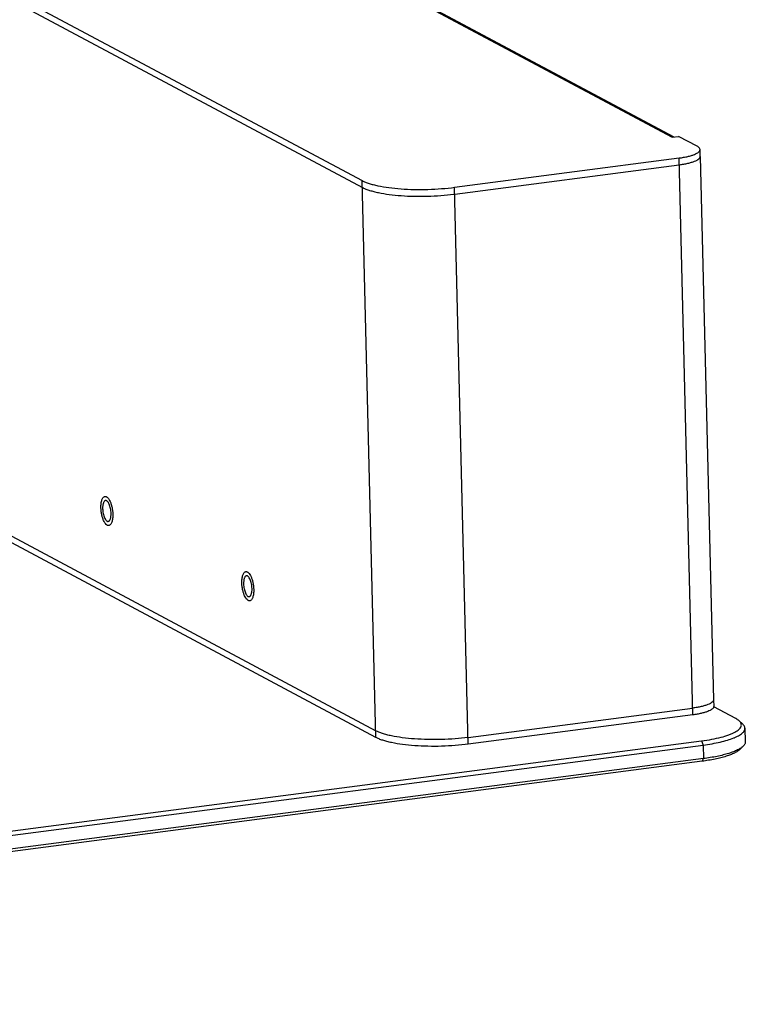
# Model space of a CAD drawing. Header units: millimetres. Extents: x 42 to 1167, y 41 to 792.
# Tile 6 of 55: x 206 to 258, y 41 to 111. Entities that reach past the tile are written whole.
import ezdxf

# ---------------------------------------------------------------- set-up
doc = ezdxf.new("R2010")
doc.units = ezdxf.units.MM
doc.header["$LTSCALE"] = 65.395
doc.layers.add('00_COMPONENTS', color=7, linetype='CONTINUOUS')

msp = doc.modelspace()

# ---------------------------------------------------------------- linework, layer by layer
at = {"layer": '00_COMPONENTS', "color": 7}
for p, q in [((171.8736, 131.0465), (230.1898, 99.8975)), ((171.8855, 130.5618), (230.2017, 99.4128)), ((222.2875, 119.1149), (252.4249, 103.0173)), ((252.2917, 102.9999), (252.7493, 103.0597)), ((254.0765, 102.3508), (252.7493, 103.0597)), ((254.2995, 101.6285), (254.2876, 102.1131)), ((236.7769, 99.4214), (252.7938, 101.5147)), ((254.2995, 101.6285), (255.252, 62.8565)), ((236.7888, 98.9368), (252.8057, 101.03)), ((230.2017, 99.4128), (230.2319, 99.397)), ((236.7211, 98.9281), (236.7888, 98.9368)), ((172.838, 91.7898), (231.1542, 60.6408)), ((231.1661, 60.1561), (172.8499, 91.3051)), ((255.252, 62.8565), (255.2639, 62.3718)), ((237.7413, 60.1647), (253.7582, 62.258)), ((256.8349, 61.5054), (255.2622, 62.3455)), ((253.7701, 61.7734), (237.7532, 59.6801)), ((257.0751, 61.3434), (257.3225, 61.1225)), ((257.4919, 60.8177), (257.5157, 59.8484)), ((121.6865, 42.5727), (254.3978, 59.9169)), ((121.793, 42.2766), (254.5043, 59.6208)), ((257.1252, 59.3029), (257.3615, 59.5357)), ((254.4335, 58.4629), (121.7222, 41.1187)), ((254.5281, 58.6515), (121.8168, 41.3073))]:
    msp.add_line(p, q, dxfattribs=at)
at = {"layer": '00_COMPONENTS', "color": 4}
for p, q in [((222.2897, 119.0251), (252.2917, 102.9999)), ((253.7701, 61.7734), (252.7938, 101.5147)), ((231.1661, 60.1561), (230.1898, 99.8975)), ((237.7532, 59.6801), (236.7769, 99.4214)), ((254.3978, 59.9169), (254.5043, 59.6208)), ((254.5043, 59.6208), (254.5281, 58.6515)), ((254.4335, 58.4629), (254.5281, 58.6515))]:
    msp.add_line(p, q, dxfattribs=at)
at = {"layer": '00_COMPONENTS', "color": 7}
for centre, radius, start, end in [((231.1475, 101.184), 2.0079, 241.89745, 242.869434), ((234.6886, 115.0081), 16.208, 277.203953, 277.44549), ((255.1118, 62.3682), 0.1522, 351.41512, 1.362198), ((232.1, 62.4119), 2.0079, 241.897452, 242.869445), ((235.6411, 76.2359), 16.2078, 277.20395, 277.44549)]:
    msp.add_arc(centre, radius, start, end, dxfattribs=at)
for points, knots in [([(252.7938, 101.5147), (252.9011, 101.5287), (253.1066, 101.5598), (253.3979, 101.618), (253.6556, 101.6849), (253.8745, 101.7591), (254.0504, 101.8389), (254.166, 101.9133), (254.2312, 101.9762), (254.2641, 102.0211), (254.2839, 102.0668), (254.288, 102.0982), (254.2876, 102.1131)], [0, 0, 0, 0, 0.1931637, 0.3710011, 0.5302584, 0.6682728, 0.7832135, 0.874552, 0.9119143, 0.944455, 0.9732679, 1, 1, 1, 1]), ([(254.2876, 102.1131), (254.2871, 102.1343), (254.2756, 102.1799), (254.2317, 102.2419), (254.1636, 102.3004), (254.1078, 102.3341), (254.0765, 102.3508)], [0, 0, 0, 0, 0.1921215, 0.41211, 0.6783564, 1, 1, 1, 1]), ([(252.8057, 101.03), (252.913, 101.0441), (253.1185, 101.0751), (253.4098, 101.1333), (253.6675, 101.2003), (253.8864, 101.2745), (254.0623, 101.3543), (254.1779, 101.4286), (254.2431, 101.4916), (254.276, 101.5365), (254.2958, 101.5822), (254.2999, 101.6135), (254.2995, 101.6285)], [0, 0, 0, 0, 0.1931637, 0.3710011, 0.5302584, 0.6682728, 0.7832135, 0.874552, 0.9119143, 0.944455, 0.9732679, 1, 1, 1, 1]), ([(230.1898, 99.8975), (230.2609, 99.8595), (230.4188, 99.7871), (230.6802, 99.6927), (230.9806, 99.6058), (231.4485, 99.4967), (232.1091, 99.3885), (232.9735, 99.3034), (233.9063, 99.2622), (234.8719, 99.2666), (235.8335, 99.3166), (236.4675, 99.381), (236.7769, 99.4214)], [0, 0, 0, 0, 0.0362568, 0.0779377, 0.1248786, 0.1767928, 0.293936, 0.4255873, 0.5671658, 0.7136131, 0.8596459, 1, 1, 1, 1]), ([(230.2319, 99.397), (230.3038, 99.3602), (230.4624, 99.2899), (230.7237, 99.1981), (231.0222, 99.1136), (231.4848, 99.0076), (232.1353, 98.9023), (232.9846, 98.8191), (233.8998, 98.7782), (234.8474, 98.7812), (235.7923, 98.8283), (236.4161, 98.8895), (236.7211, 98.9281)], [0, 0, 0, 0, 0.0368962, 0.0790833, 0.1263874, 0.178523, 0.2957259, 0.4270378, 0.5680574, 0.7139339, 0.8596005, 1, 1, 1, 1]), ([(211.5433, 76.5491), (211.542, 76.6031), (211.5428, 76.7079), (211.555, 76.8588), (211.5777, 76.9958), (211.6103, 77.1154), (211.6522, 77.2148), (211.7025, 77.2918), (211.7613, 77.3447), (211.8074, 77.3618), (211.8295, 77.3647)], [0, 0, 0, 0, 0.1763009, 0.3420031, 0.4937783, 0.6289586, 0.7458999, 0.8445033, 0.9271573, 1, 1, 1, 1]), ([(211.8295, 77.3647), (211.845, 77.3667), (211.8779, 77.3659), (211.9271, 77.3503), (211.9761, 77.321), (212.0447, 77.2612), (212.1255, 77.1531), (212.2091, 76.9896), (212.2809, 76.7921), (212.337, 76.5708), (212.3745, 76.3368), (212.3859, 76.1774), (212.3879, 76.098)], [0, 0, 0, 0, 0.0317256, 0.0657125, 0.1037191, 0.1468403, 0.2499751, 0.375306, 0.5191409, 0.6758067, 0.8385132, 1, 1, 1, 1]), ([(211.8684, 77.0672), (211.8526, 77.0651), (211.8196, 77.0529), (211.7777, 77.0151), (211.7417, 76.9601), (211.7118, 76.8891), (211.6885, 76.8037), (211.666, 76.6678), (211.6621, 76.5594), (211.664, 76.4846)], [0, 0, 0, 0, 0.0728597, 0.1555331, 0.2541597, 0.3711276, 0.5063395, 0.6581483, 1, 1, 1, 1]), ([(212.2672, 76.1624), (212.2658, 76.2192), (212.2576, 76.333), (212.2309, 76.5002), (212.1908, 76.6582), (212.1396, 76.7993), (212.0798, 76.9161), (212.0221, 76.9933), (211.9731, 77.036), (211.9381, 77.0569), (211.903, 77.0681), (211.8795, 77.0686), (211.8684, 77.0672)], [0, 0, 0, 0, 0.1614846, 0.3241931, 0.4808589, 0.624694, 0.750025, 0.8531594, 0.8962807, 0.9342873, 0.9682744, 1, 1, 1, 1]), ([(212.1017, 75.2824), (212.0862, 75.2804), (212.0533, 75.2811), (212.0041, 75.2968), (211.9551, 75.326), (211.8865, 75.3858), (211.8057, 75.4939), (211.7221, 75.6575), (211.6503, 75.8549), (211.5942, 76.0762), (211.5567, 76.3102), (211.5453, 76.4696), (211.5433, 76.5491)], [0, 0, 0, 0, 0.0317256, 0.0657125, 0.1037191, 0.1468403, 0.2499751, 0.375306, 0.5191409, 0.6758067, 0.8385132, 1, 1, 1, 1]), ([(211.664, 76.4846), (211.6654, 76.4279), (211.6736, 76.314), (211.7003, 76.1469), (211.7404, 75.9888), (211.7917, 75.8478), (211.8514, 75.731), (211.9091, 75.6537), (211.9581, 75.611), (211.9931, 75.5902), (212.0282, 75.579), (212.0517, 75.5784), (212.0628, 75.5799)], [0, 0, 0, 0, 0.1614846, 0.3241931, 0.4808589, 0.624694, 0.750025, 0.8531594, 0.8962807, 0.9342873, 0.9682744, 1, 1, 1, 1]), ([(212.0628, 75.5799), (212.0786, 75.5819), (212.1116, 75.5941), (212.1535, 75.6319), (212.1895, 75.6869), (212.2194, 75.7579), (212.2427, 75.8433), (212.2652, 75.9792), (212.2691, 76.0877), (212.2672, 76.1624)], [0, 0, 0, 0, 0.0728597, 0.1555331, 0.2541597, 0.3711276, 0.5063395, 0.6581483, 1, 1, 1, 1]), ([(212.3879, 76.098), (212.3892, 76.044), (212.3884, 75.9391), (212.3763, 75.7882), (212.3535, 75.6513), (212.3209, 75.5317), (212.279, 75.4323), (212.2287, 75.3553), (212.17, 75.3024), (212.1238, 75.2853), (212.1017, 75.2824)], [0, 0, 0, 0, 0.1763009, 0.3420031, 0.4937783, 0.6289586, 0.7458999, 0.8445033, 0.9271573, 1, 1, 1, 1]), ([(221.5978, 71.1786), (221.5965, 71.2326), (221.5973, 71.3374), (221.6095, 71.4883), (221.6322, 71.6253), (221.6648, 71.7449), (221.7067, 71.8443), (221.757, 71.9213), (221.8158, 71.9742), (221.8619, 71.9913), (221.8841, 71.9942)], [0, 0, 0, 0, 0.1763009, 0.3420031, 0.4937783, 0.6289586, 0.7458999, 0.8445033, 0.9271573, 1, 1, 1, 1]), ([(221.9229, 71.6967), (221.9071, 71.6946), (221.8742, 71.6824), (221.8322, 71.6446), (221.7962, 71.5896), (221.7664, 71.5186), (221.743, 71.4332), (221.7205, 71.2973), (221.7167, 71.1889), (221.7185, 71.1141)], [0, 0, 0, 0, 0.0728597, 0.1555331, 0.2541597, 0.3711276, 0.5063395, 0.6581483, 1, 1, 1, 1]), ([(221.8841, 71.9942), (221.8995, 71.9962), (221.9324, 71.9954), (221.9816, 71.9797), (222.0306, 71.9505), (222.0993, 71.8907), (222.18, 71.7826), (222.2637, 71.619), (222.3354, 71.4216), (222.3915, 71.2003), (222.429, 70.9663), (222.4405, 70.8069), (222.4424, 70.7274)], [0, 0, 0, 0, 0.0317256, 0.0657125, 0.1037191, 0.1468403, 0.2499751, 0.375306, 0.5191409, 0.6758067, 0.8385132, 1, 1, 1, 1]), ([(222.3218, 70.7919), (222.3204, 70.8487), (222.3122, 70.9625), (222.2854, 71.1296), (222.2453, 71.2877), (222.1941, 71.4287), (222.1343, 71.5456), (222.0766, 71.6228), (222.0276, 71.6655), (221.9926, 71.6864), (221.9575, 71.6976), (221.934, 71.6981), (221.9229, 71.6967)], [0, 0, 0, 0, 0.1614846, 0.3241931, 0.4808589, 0.624694, 0.750025, 0.8531594, 0.8962807, 0.9342873, 0.9682744, 1, 1, 1, 1]), ([(222.1562, 69.9119), (222.1407, 69.9098), (222.1078, 69.9106), (222.0587, 69.9263), (222.0097, 69.9555), (221.941, 70.0153), (221.8603, 70.1234), (221.7766, 70.287), (221.7048, 70.4844), (221.6487, 70.7057), (221.6113, 70.9397), (221.5998, 71.0991), (221.5978, 71.1786)], [0, 0, 0, 0, 0.0317256, 0.0657125, 0.1037191, 0.1468403, 0.2499751, 0.375306, 0.5191409, 0.6758067, 0.8385132, 1, 1, 1, 1]), ([(221.7185, 71.1141), (221.7199, 71.0574), (221.7281, 70.9435), (221.7548, 70.7764), (221.7949, 70.6183), (221.8462, 70.4773), (221.9059, 70.3605), (221.9636, 70.2832), (222.0126, 70.2405), (222.0477, 70.2196), (222.0828, 70.2085), (222.1063, 70.2079), (222.1173, 70.2093)], [0, 0, 0, 0, 0.1614846, 0.3241931, 0.4808589, 0.624694, 0.750025, 0.8531594, 0.8962807, 0.9342873, 0.9682744, 1, 1, 1, 1]), ([(222.1173, 70.2093), (222.1331, 70.2114), (222.1661, 70.2236), (222.208, 70.2614), (222.244, 70.3164), (222.2739, 70.3874), (222.2972, 70.4728), (222.3197, 70.6087), (222.3236, 70.7171), (222.3218, 70.7919)], [0, 0, 0, 0, 0.0728597, 0.1555331, 0.2541597, 0.3711276, 0.5063395, 0.6581483, 1, 1, 1, 1]), ([(222.4424, 70.7274), (222.4437, 70.6735), (222.4429, 70.5686), (222.4308, 70.4177), (222.4081, 70.2808), (222.3754, 70.1612), (222.3336, 70.0618), (222.2832, 69.9848), (222.2245, 69.9318), (222.1783, 69.9148), (222.1562, 69.9119)], [0, 0, 0, 0, 0.1763009, 0.3420031, 0.4937783, 0.6289586, 0.7458999, 0.8445033, 0.9271573, 1, 1, 1, 1]), ([(255.252, 62.8565), (255.2524, 62.8415), (255.2483, 62.8101), (255.2284, 62.7644), (255.1956, 62.7195), (255.1304, 62.6566), (255.0147, 62.5822), (254.8389, 62.5024), (254.62, 62.4282), (254.3623, 62.3613), (254.071, 62.3031), (253.8655, 62.272), (253.7582, 62.258)], [0, 0, 0, 0, 0.0267321, 0.055545, 0.0880857, 0.125448, 0.2167865, 0.3317272, 0.4697416, 0.6289989, 0.8068363, 1, 1, 1, 1]), ([(255.2623, 62.3455), (255.26, 62.3307), (255.2508, 62.3002), (255.2249, 62.2567), (255.1872, 62.2139), (255.1379, 62.1718), (255.0772, 62.1304), (254.976, 62.0735), (254.8218, 62.007), (254.6059, 61.9362), (254.3544, 61.8724), (254.0721, 61.8167), (253.8736, 61.7869), (253.7701, 61.7734)], [0, 0, 0, 0, 0.0270879, 0.0570628, 0.0911456, 0.1301072, 0.1743865, 0.2241954, 0.340472, 0.4782978, 0.6358945, 0.8107881, 1, 1, 1, 1]), ([(254.3978, 59.9169), (254.6443, 59.9491), (255.1107, 60.0215), (255.7595, 60.1621), (256.2374, 60.304), (256.5617, 60.4311), (256.761, 60.5256), (256.9274, 60.6232), (257.0597, 60.7234), (257.1574, 60.826), (257.2195, 60.9317), (257.2428, 61.0408), (257.2241, 61.1496), (257.1659, 61.2534), (257.1083, 61.3137), (257.0751, 61.3434)], [0, 0, 0, 0, 0.211147, 0.400701, 0.5636287, 0.6339264, 0.6963539, 0.7508171, 0.7974873, 0.8369522, 0.8704753, 0.9003191, 0.929736, 0.9621196, 1, 1, 1, 1]), ([(257.0751, 61.3434), (257.0415, 61.3734), (256.964, 61.4319), (256.8805, 61.4811), (256.8349, 61.5054)], [0, 0, 0, 0, 0.4654417, 1, 1, 1, 1]), ([(237.7413, 60.1647), (237.4318, 60.1243), (236.7979, 60.0599), (235.8363, 60.0099), (234.8707, 60.0055), (233.9379, 60.0467), (233.0735, 60.1318), (232.4129, 60.24), (231.9449, 60.3491), (231.6446, 60.4361), (231.3832, 60.5304), (231.2253, 60.6028), (231.1542, 60.6408)], [0, 0, 0, 0, 0.1403541, 0.2863869, 0.4328342, 0.5744127, 0.706064, 0.8232072, 0.8751214, 0.9220623, 0.9637432, 1, 1, 1, 1]), ([(254.5043, 59.6208), (254.7188, 59.6489), (255.1298, 59.711), (255.7125, 59.8274), (256.2278, 59.9613), (256.6079, 60.09), (256.8684, 60.2018), (257.0321, 60.2844), (257.1722, 60.3692), (257.288, 60.4558), (257.379, 60.5439), (257.4448, 60.6337), (257.4845, 60.7251), (257.4926, 60.7878), (257.4919, 60.8177)], [0, 0, 0, 0, 0.1931308, 0.3709378, 0.5301679, 0.6681588, 0.7285991, 0.7831368, 0.8317535, 0.8745734, 0.9119293, 0.9444645, 0.9732724, 1, 1, 1, 1]), ([(257.4919, 60.8177), (257.4912, 60.8439), (257.4826, 60.898), (257.4487, 60.9765), (257.3945, 61.0529), (257.3483, 61.0995), (257.3225, 61.1225)], [0, 0, 0, 0, 0.21965, 0.4526566, 0.7101169, 1, 1, 1, 1]), ([(237.7532, 59.6801), (237.4437, 59.6396), (236.8098, 59.5753), (235.8482, 59.5253), (234.8826, 59.5208), (233.9498, 59.562), (233.0854, 59.6471), (232.4248, 59.7553), (231.9568, 59.8645), (231.6565, 59.9514), (231.3951, 60.0458), (231.2372, 60.1181), (231.1661, 60.1561)], [0, 0, 0, 0, 0.1403541, 0.2863869, 0.4328342, 0.5744127, 0.706064, 0.8232072, 0.8751214, 0.9220623, 0.9637432, 1, 1, 1, 1]), ([(257.5157, 59.8484), (257.5163, 59.8222), (257.5104, 59.7678), (257.4803, 59.6878), (257.43, 59.6088), (257.3861, 59.56), (257.3615, 59.5357)], [0, 0, 0, 0, 0.21965, 0.4526566, 0.7101168, 1, 1, 1, 1]), ([(257.1252, 59.3029), (257.0759, 59.2543), (256.9534, 59.1603), (256.7321, 59.0369), (256.4579, 58.9188), (256.1338, 58.8077), (255.7637, 58.7048), (255.1945, 58.576), (254.7448, 58.5036), (254.4335, 58.4629)], [0, 0, 0, 0, 0.0727487, 0.1613139, 0.2660131, 0.3863748, 0.5214235, 0.6698255, 1, 1, 1, 1]), ([(257.3615, 59.5357), (257.3096, 59.4846), (257.1806, 59.3856), (256.9477, 59.2557), (256.659, 59.1315), (256.3179, 59.0145), (255.9283, 58.9062), (255.3292, 58.7706), (254.8558, 58.6944), (254.5281, 58.6515)], [0, 0, 0, 0, 0.0727487, 0.1613138, 0.2660131, 0.3863748, 0.5214235, 0.6698255, 1, 1, 1, 1])]:
    msp.add_open_spline(points, degree=3, knots=knots, dxfattribs=at)

doc.saveas('drawing.dxf')
